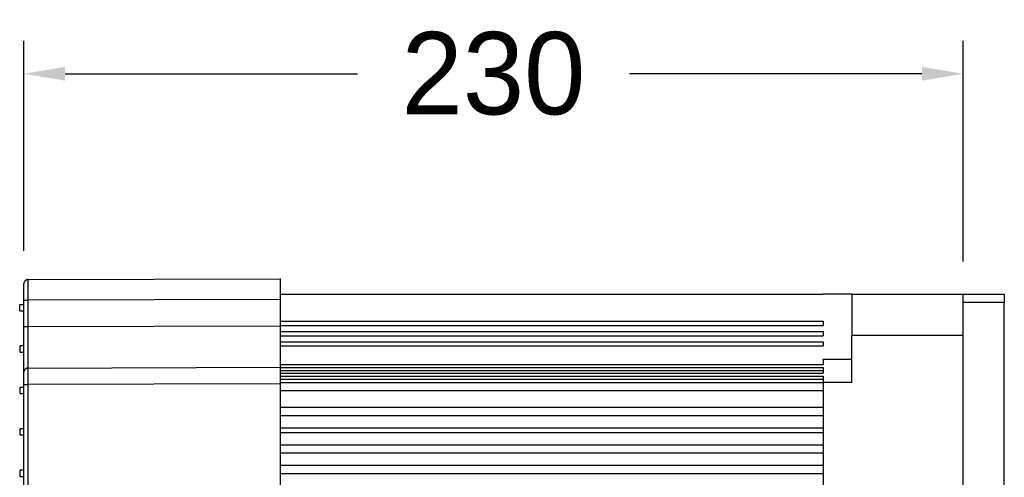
# Model space of a CAD drawing. Header units: millimetres. Extents: x 6909 to 9403, y -385 to 1379.
# Tile 120 of 142: x 8295 to 8534, y 1089 to 1201. Entities that reach past the tile are written whole.
import ezdxf

# ---------------------------------------------------------------- set-up
doc = ezdxf.new("R2010")
doc.units = ezdxf.units.MM
doc.dimstyles.get("Standard").update_dxf_attribs({"dimtxt": 20, "dimasz": 10, "dimexe": 8, "dimexo": 8, "dimgap": 8, "dimtad": 0, "dimtih": 1, "dimtoh": 1, "dimdsep": 46, "dimtxsty": 'Standard', "dimcen": 0.09, "dimadec": 0, "dimazin": 0, "dimtfac": 1, "dimtofl": 0, "dimtmove": 0, "dimatfit": 3, "dimfxl": 0, "dimtolj": 1, "dimtzin": 0, "dimarcsym": 0})

# ---------------------------------------------------------------- blocks, each defined once
blk = doc.blocks.new('*D11')
at = {"color": 0, "lineweight": -2}
for p, q in [((8296.33, 1144.47), (8296.33, 1195.42)), ((8524.31, 1141.88), (8524.31, 1195.42)), ((8306.33, 1187.42), (8377.32, 1187.42)), ((8514.31, 1187.42), (8443.32, 1187.42))]:
    blk.add_line(p, q, dxfattribs=at)
at = {"color": 0, "lineweight": 18}
for points in [[(8306.33, 1189.09), (8306.33, 1185.76), (8296.33, 1187.42)], [(8514.31, 1189.09), (8514.31, 1185.76), (8524.31, 1187.42)]]:
    blk.add_solid(points, dxfattribs=at)
at = {"layer": 'Defpoints', "color": 0, "lineweight": 18}
for p in [(8296.33, 1187.42), (8296.33, 1136.47), (8524.31, 1133.88)]:
    blk.add_point(p, dxfattribs=at)
at = {"color": 0, "lineweight": 18, "insert": (8410.32, 1187.42), "char_height": 20, "attachment_point": 5}
blk.add_mtext('\\A1;230', dxfattribs=at)

msp = doc.modelspace()

# ---------------------------------------------------------------- linework, layer by layer
for p, q in [((8297.334, 1137.47), (8358.542, 1137.684)), ((8358.542, 1137.684), (8358.542, 1132.659)), ((8296.333, 1132.445), (8296.333, 1136.465)), ((8358.542, 1133.883), (8490.307, 1133.883)), ((8497.307, 1133.885), (8490.307, 1133.885)), ((8497.307, 1133.885), (8497.307, 1123.885)), ((8497.307, 1133.885), (8524.307, 1133.885)), ((8524.307, 1131.875), (8524.307, 1133.885)), ((8524.307, 1133.885), (8534.307, 1133.885)), ((8534.307, 1133.885), (8534.307, 1131.875)), ((8295.328, 1131.403), (8296.333, 1131.403)), ((8295.328, 1129.895), (8295.328, 1131.403)), ((8296.333, 1126.037), (8296.333, 1132.445)), ((8296.333, 1132.445), (8297.334, 1132.445)), ((8358.542, 1132.659), (8297.334, 1132.445)), ((8297.334, 1132.445), (8297.334, 1126.037)), ((8358.542, 1132.659), (8358.542, 1126.251)), ((8524.307, 1079.74), (8524.307, 1131.875)), ((8534.307, 1131.875), (8524.307, 1131.875)), ((8534.307, 1079.74), (8534.307, 1131.875)), ((8295.328, 1129.895), (8296.333, 1129.895)), ((8296.333, 1114.982), (8296.333, 1126.037)), ((8296.333, 1126.037), (8297.334, 1126.037)), ((8297.334, 1126.037), (8358.542, 1126.251)), ((8358.542, 1127.357), (8490.307, 1127.357)), ((8358.542, 1126.357), (8490.307, 1126.357)), ((8358.542, 1126.251), (8358.542, 1116.201)), ((8490.307, 1127.357), (8490.307, 1126.357)), ((8358.542, 1124.847), (8490.307, 1124.847)), ((8358.542, 1123.847), (8490.307, 1123.847)), ((8490.307, 1124.847), (8490.307, 1123.847)), ((8524.307, 1123.885), (8497.307, 1123.885)), ((8497.307, 1112.507), (8497.307, 1123.885)), ((8296.333, 1121.353), (8295.328, 1121.353)), ((8295.328, 1121.353), (8295.328, 1119.845)), ((8358.542, 1122.347), (8490.307, 1122.347)), ((8358.542, 1121.347), (8490.307, 1121.347)), ((8490.307, 1122.347), (8490.307, 1121.347)), ((8295.328, 1119.845), (8296.333, 1119.845)), ((8297.334, 1115.987), (8358.542, 1116.201)), ((8358.542, 1116.835), (8490.307, 1116.835)), ((8358.542, 1116.823), (8490.307, 1116.823)), ((8358.542, 1116.201), (8358.542, 1112.181)), ((8358.542, 1116.133), (8490.307, 1116.133)), ((8490.307, 1118.177), (8490.307, 1116.823)), ((8490.307, 1118.177), (8497.307, 1118.177)), ((8490.307, 1116.133), (8490.307, 1114.718)), ((8296.333, 1111.967), (8296.333, 1114.982)), ((8358.542, 1115.425), (8490.307, 1115.425)), ((8358.542, 1114.718), (8490.307, 1114.718)), ((8358.542, 1113.995), (8490.307, 1113.995)), ((8490.307, 1113.995), (8490.307, 1112.507)), ((8296.333, 1111.303), (8295.328, 1111.303)), ((8295.328, 1111.303), (8295.328, 1109.795)), ((8296.333, 1111.967), (8297.334, 1111.967)), ((8296.333, 1029.922), (8296.333, 1111.967)), ((8358.542, 1112.181), (8297.334, 1111.967)), ((8297.334, 1111.967), (8297.334, 1029.922)), ((8358.542, 1113.287), (8490.307, 1113.287)), ((8358.542, 1112.507), (8490.307, 1112.507)), ((8358.542, 1112.181), (8358.542, 1058.169)), ((8490.307, 1112.507), (8490.307, 1029.26)), ((8497.307, 1112.507), (8490.307, 1112.507)), ((8295.328, 1109.795), (8296.333, 1109.795)), ((8358.542, 1110.507), (8490.307, 1110.507)), ((8358.542, 1106.507), (8490.307, 1106.507)), ((8358.542, 1104.507), (8490.307, 1104.507)), ((8296.333, 1101.253), (8295.328, 1101.253)), ((8295.328, 1101.253), (8295.328, 1099.745)), ((8295.328, 1099.745), (8296.333, 1099.745)), ((8358.542, 1101.507), (8490.307, 1101.507)), ((8358.542, 1100.383), (8490.307, 1100.383)), ((8358.542, 1097.383), (8490.307, 1097.383)), ((8358.542, 1095.383), (8490.307, 1095.383)), ((8358.542, 1092.383), (8490.307, 1092.383)), ((8296.333, 1091.203), (8295.328, 1091.203)), ((8295.328, 1091.203), (8295.328, 1089.695)), ((8358.542, 1090.383), (8490.307, 1090.383)), ((8295.328, 1089.695), (8296.333, 1089.695))]:
    msp.add_line(p, q)
for centre, start, end in [((8297.338, 1136.465), 158.69777, 180), ((8297.338, 1136.465), 90.2, 138.72987), ((8297.338, 1114.982), 158.61915, 180), ((8297.338, 1114.982), 90.2, 123.13555)]:
    msp.add_arc(centre, 1.005, start, end)
for points, knots in [([(8297.334, 1137.371), (8297.239, 1137.388), (8297.052, 1137.39), (8296.774, 1137.295), (8296.541, 1137.101), (8296.439, 1136.926), (8296.4, 1136.828)], [0, 0, 0, 0, 0.2442257, 0.4974427, 0.7522353, 1, 1, 1, 1]), ([(8297.333, 1137.376), (8297.333, 1137.376), (8297.333, 1137.373), (8297.333, 1137.368), (8297.333, 1137.36), (8297.333, 1137.352), (8297.333, 1137.344), (8297.333, 1137.336), (8297.333, 1137.328), (8297.333, 1137.319), (8297.333, 1137.31), (8297.333, 1137.301), (8297.333, 1137.291), (8297.333, 1137.282), (8297.333, 1137.272), (8297.333, 1137.261), (8297.333, 1137.251), (8297.333, 1137.24), (8297.333, 1137.229), (8297.333, 1137.218), (8297.333, 1137.206), (8297.333, 1137.194), (8297.333, 1137.182), (8297.333, 1137.17), (8297.333, 1137.158), (8297.333, 1137.145), (8297.333, 1137.132), (8297.333, 1137.119), (8297.333, 1137.105), (8297.333, 1137.091), (8297.333, 1137.077), (8297.333, 1137.063), (8297.333, 1137.049), (8297.333, 1137.034), (8297.333, 1137.019), (8297.333, 1137.004), (8297.333, 1136.989), (8297.333, 1136.973), (8297.333, 1136.957), (8297.333, 1136.941), (8297.333, 1136.924), (8297.333, 1136.908), (8297.333, 1136.891), (8297.333, 1136.874), (8297.333, 1136.857), (8297.333, 1136.839), (8297.333, 1136.821), (8297.333, 1136.803), (8297.333, 1136.785), (8297.333, 1136.767), (8297.333, 1136.748), (8297.333, 1136.729), (8297.333, 1136.71), (8297.333, 1136.691), (8297.332, 1136.671), (8297.332, 1136.651), (8297.332, 1136.631), (8297.332, 1136.611), (8297.332, 1136.59), (8297.332, 1136.57), (8297.332, 1136.549), (8297.332, 1136.528), (8297.332, 1136.507), (8297.332, 1136.485), (8297.332, 1136.463), (8297.332, 1136.441), (8297.332, 1136.419), (8297.332, 1136.397), (8297.332, 1136.374), (8297.332, 1136.351), (8297.332, 1136.328), (8297.332, 1136.305), (8297.332, 1136.282), (8297.332, 1136.258), (8297.332, 1136.234), (8297.332, 1136.21), (8297.332, 1136.186), (8297.332, 1136.162), (8297.332, 1136.137), (8297.332, 1136.113), (8297.332, 1136.088), (8297.332, 1136.062), (8297.332, 1136.037), (8297.332, 1136.012), (8297.332, 1135.986), (8297.332, 1135.96), (8297.332, 1135.934), (8297.332, 1135.908), (8297.332, 1135.881), (8297.332, 1135.854), (8297.332, 1135.828), (8297.332, 1135.801), (8297.332, 1135.774), (8297.332, 1135.746), (8297.332, 1135.719), (8297.332, 1135.691), (8297.332, 1135.663), (8297.332, 1135.635), (8297.332, 1135.607), (8297.332, 1135.579), (8297.332, 1135.55), (8297.332, 1135.521), (8297.332, 1135.492), (8297.332, 1135.463), (8297.332, 1135.434), (8297.332, 1135.405), (8297.332, 1135.376), (8297.332, 1135.346), (8297.332, 1135.316), (8297.332, 1135.286), (8297.332, 1135.256), (8297.332, 1135.226), (8297.332, 1135.196), (8297.332, 1135.165), (8297.333, 1135.134), (8297.333, 1135.104), (8297.333, 1135.073), (8297.333, 1135.042), (8297.333, 1135.01), (8297.333, 1134.979), (8297.333, 1134.947), (8297.333, 1134.916), (8297.333, 1134.884), (8297.333, 1134.852), (8297.333, 1134.82), (8297.333, 1134.788), (8297.333, 1134.756), (8297.333, 1134.724), (8297.333, 1134.691), (8297.333, 1134.658), (8297.333, 1134.626), (8297.333, 1134.593), (8297.333, 1134.56), (8297.333, 1134.527), (8297.333, 1134.494), (8297.333, 1134.461), (8297.333, 1134.427), (8297.333, 1134.394), (8297.333, 1134.36), (8297.333, 1134.326), (8297.333, 1134.293), (8297.333, 1134.259), (8297.333, 1134.225), (8297.333, 1134.191), (8297.333, 1134.157), (8297.333, 1134.122), (8297.333, 1134.088), (8297.333, 1134.054), (8297.333, 1134.019), (8297.333, 1133.984), (8297.333, 1133.95), (8297.333, 1133.915), (8297.333, 1133.88), (8297.333, 1133.845), (8297.333, 1133.81), (8297.333, 1133.775), (8297.333, 1133.74), (8297.333, 1133.705), (8297.333, 1133.67), (8297.333, 1133.634), (8297.333, 1133.599), (8297.333, 1133.564), (8297.333, 1133.528), (8297.333, 1133.493), (8297.333, 1133.457), (8297.333, 1133.421), (8297.333, 1133.386), (8297.334, 1133.35), (8297.334, 1133.314), (8297.334, 1133.278), (8297.334, 1133.242), (8297.334, 1133.206), (8297.334, 1133.17), (8297.334, 1133.134), (8297.334, 1133.098), (8297.334, 1133.062), (8297.334, 1133.026), (8297.334, 1132.99), (8297.334, 1132.954), (8297.334, 1132.918), (8297.334, 1132.881), (8297.334, 1132.845), (8297.334, 1132.809), (8297.334, 1132.773), (8297.334, 1132.736), (8297.334, 1132.7), (8297.334, 1132.664), (8297.334, 1132.627), (8297.334, 1132.591), (8297.334, 1132.555), (8297.334, 1132.518), (8297.334, 1132.482), (8297.334, 1132.458), (8297.334, 1132.445)], [0, 0, 0, 0, 0.0011037, 0.0063609, 0.0116181, 0.0168753, 0.0221325, 0.0273897, 0.0326469, 0.0379041, 0.0431613, 0.0484186, 0.0536758, 0.058933, 0.0641902, 0.0694474, 0.0747047, 0.0799619, 0.0852191, 0.0904763, 0.0957336, 0.1009908, 0.106248, 0.1115053, 0.1167625, 0.1220197, 0.127277, 0.1325342, 0.1377914, 0.1430487, 0.1483059, 0.1535632, 0.1588204, 0.1640776, 0.1693349, 0.1745921, 0.1798494, 0.1851066, 0.1903639, 0.1956211, 0.2008784, 0.2061357, 0.2113929, 0.2166502, 0.2219074, 0.2271647, 0.232422, 0.2376792, 0.2429365, 0.2481938, 0.253451, 0.2587083, 0.2639656, 0.2692229, 0.2744801, 0.2797374, 0.2849947, 0.290252, 0.2955093, 0.3007665, 0.3060238, 0.3112811, 0.3165384, 0.3217957, 0.327053, 0.3323103, 0.3375676, 0.3428249, 0.3480822, 0.3533395, 0.3585968, 0.3638541, 0.3691114, 0.3743687, 0.379626, 0.3848833, 0.3901406, 0.3953979, 0.4006552, 0.4059125, 0.4111698, 0.4164272, 0.4216845, 0.4269418, 0.4321991, 0.4374564, 0.4427138, 0.4479711, 0.4532284, 0.4584858, 0.4637431, 0.4690004, 0.4742578, 0.4795151, 0.4847724, 0.4900298, 0.4952871, 0.5005445, 0.5058018, 0.5110591, 0.5163165, 0.5215738, 0.5268312, 0.5320885, 0.5373459, 0.5426033, 0.5478606, 0.553118, 0.5583753, 0.5636327, 0.5688901, 0.5741474, 0.5794048, 0.5846622, 0.5899195, 0.5951769, 0.6004343, 0.6056917, 0.610949, 0.6162064, 0.6214638, 0.6267212, 0.6319786, 0.637236, 0.6424933, 0.6477507, 0.6530081, 0.6582655, 0.6635229, 0.6687803, 0.6740377, 0.6792951, 0.6845525, 0.6898099, 0.6950673, 0.7003247, 0.7055821, 0.7108396, 0.716097, 0.7213544, 0.7266118, 0.7318692, 0.7371266, 0.7423841, 0.7476415, 0.7528989, 0.7581563, 0.7634138, 0.7686712, 0.7739286, 0.7791861, 0.7844435, 0.7897009, 0.7949584, 0.8002158, 0.8054733, 0.8107307, 0.8159882, 0.8212456, 0.8265031, 0.8317605, 0.837018, 0.8422754, 0.8475329, 0.8527903, 0.8580478, 0.8633053, 0.8685627, 0.8738202, 0.8790777, 0.8843351, 0.8895926, 0.8948501, 0.9001076, 0.905365, 0.9106225, 0.91588, 0.9211375, 0.926395, 0.9316525, 0.93691, 0.9421675, 0.9474249, 0.9526824, 0.9579399, 0.9631974, 0.9684549, 0.9737124, 0.97897, 0.9842275, 0.989485, 0.9947425, 1, 1, 1, 1]), ([(8297.334, 1137.47), (8297.334, 1137.47), (8297.334, 1137.47), (8297.334, 1137.47), (8297.334, 1137.469), (8297.334, 1137.468), (8297.334, 1137.467), (8297.334, 1137.466), (8297.334, 1137.464), (8297.334, 1137.462), (8297.334, 1137.46), (8297.334, 1137.457), (8297.334, 1137.455), (8297.334, 1137.452), (8297.334, 1137.448), (8297.334, 1137.445), (8297.334, 1137.441), (8297.334, 1137.437), (8297.334, 1137.432), (8297.334, 1137.428), (8297.334, 1137.423), (8297.334, 1137.418), (8297.334, 1137.413), (8297.334, 1137.407), (8297.334, 1137.401), (8297.334, 1137.395), (8297.334, 1137.388), (8297.333, 1137.382), (8297.333, 1137.378), (8297.333, 1137.376)], [0, 0, 0, 0, 0.0373272, 0.0746545, 0.1119817, 0.149309, 0.1866363, 0.2239636, 0.2612909, 0.2986182, 0.3359455, 0.3732728, 0.4106001, 0.4479275, 0.4852548, 0.5225822, 0.5599095, 0.5972369, 0.6345643, 0.6718917, 0.7092191, 0.7465465, 0.7838739, 0.8212013, 0.8585288, 0.8958562, 0.9331837, 0.9705111, 1, 1, 1, 1]), ([(8297.334, 1126.037), (8297.334, 1125.709), (8297.334, 1125.38), (8297.334, 1124.725), (8297.334, 1124.399), (8297.334, 1123.754), (8297.334, 1123.435), (8297.334, 1122.805), (8297.334, 1122.495), (8297.334, 1121.888), (8297.334, 1121.59), (8297.334, 1121.01), (8297.334, 1120.727), (8297.334, 1120.181), (8297.334, 1119.652), (8297.334, 1118.92), (8297.334, 1118.256), (8297.334, 1117.864), (8297.334, 1117.498), (8297.334, 1117.329), (8297.334, 1117.019), (8297.334, 1116.878), (8297.334, 1116.627), (8297.334, 1116.516), (8297.334, 1116.325), (8297.334, 1116.245), (8297.334, 1116.116), (8297.334, 1116.068), (8297.334, 1116.004), (8297.334, 1115.987), (8297.334, 1115.987)], [0, 0, 0, 0, 0.0625, 0.0625, 0.125, 0.125, 0.1875, 0.1875, 0.25, 0.25, 0.3125, 0.3125, 0.375, 0.375, 0.4375, 0.5, 0.5625, 0.625, 0.625, 0.6875, 0.6875, 0.75, 0.75, 0.8125, 0.8125, 0.875, 0.875, 0.9375, 0.9375, 1, 1, 1, 1]), ([(8297.334, 1115.908), (8297.239, 1115.921), (8297.051, 1115.918), (8296.774, 1115.816), (8296.541, 1115.619), (8296.439, 1115.443), (8296.4, 1115.345)], [0, 0, 0, 0, 0.2422467, 0.4954451, 0.751265, 1, 1, 1, 1]), ([(8297.333, 1115.912), (8297.333, 1115.911), (8297.333, 1115.909), (8297.333, 1115.904), (8297.333, 1115.897), (8297.333, 1115.891), (8297.333, 1115.884), (8297.333, 1115.876), (8297.333, 1115.869), (8297.333, 1115.861), (8297.333, 1115.853), (8297.333, 1115.845), (8297.333, 1115.837), (8297.333, 1115.828), (8297.333, 1115.819), (8297.333, 1115.81), (8297.333, 1115.8), (8297.333, 1115.791), (8297.333, 1115.781), (8297.333, 1115.771), (8297.333, 1115.76), (8297.333, 1115.75), (8297.333, 1115.739), (8297.333, 1115.728), (8297.333, 1115.717), (8297.333, 1115.705), (8297.333, 1115.693), (8297.333, 1115.681), (8297.333, 1115.669), (8297.333, 1115.657), (8297.333, 1115.644), (8297.333, 1115.631), (8297.333, 1115.618), (8297.333, 1115.605), (8297.333, 1115.591), (8297.333, 1115.578), (8297.333, 1115.564), (8297.333, 1115.549), (8297.333, 1115.535), (8297.333, 1115.52), (8297.333, 1115.505), (8297.333, 1115.49), (8297.333, 1115.475), (8297.333, 1115.459), (8297.333, 1115.444), (8297.333, 1115.428), (8297.333, 1115.411), (8297.333, 1115.395), (8297.333, 1115.378), (8297.333, 1115.362), (8297.333, 1115.345), (8297.333, 1115.327), (8297.333, 1115.31), (8297.333, 1115.292), (8297.333, 1115.274), (8297.333, 1115.256), (8297.333, 1115.238), (8297.332, 1115.22), (8297.332, 1115.201), (8297.332, 1115.182), (8297.332, 1115.163), (8297.332, 1115.144), (8297.332, 1115.124), (8297.332, 1115.105), (8297.332, 1115.085), (8297.332, 1115.065), (8297.332, 1115.045), (8297.332, 1115.024), (8297.332, 1115.004), (8297.332, 1114.983), (8297.332, 1114.962), (8297.332, 1114.941), (8297.332, 1114.919), (8297.332, 1114.898), (8297.332, 1114.876), (8297.332, 1114.854), (8297.332, 1114.832), (8297.332, 1114.81), (8297.332, 1114.788), (8297.332, 1114.765), (8297.332, 1114.742), (8297.332, 1114.719), (8297.332, 1114.696), (8297.332, 1114.673), (8297.332, 1114.65), (8297.332, 1114.626), (8297.332, 1114.602), (8297.332, 1114.578), (8297.332, 1114.554), (8297.332, 1114.53), (8297.332, 1114.506), (8297.332, 1114.481), (8297.332, 1114.456), (8297.332, 1114.431), (8297.332, 1114.406), (8297.332, 1114.381), (8297.332, 1114.356), (8297.332, 1114.33), (8297.333, 1114.305), (8297.333, 1114.279), (8297.333, 1114.253), (8297.333, 1114.227), (8297.333, 1114.201), (8297.333, 1114.175), (8297.333, 1114.148), (8297.333, 1114.121), (8297.333, 1114.095), (8297.333, 1114.068), (8297.333, 1114.041), (8297.333, 1114.014), (8297.333, 1113.987), (8297.333, 1113.959), (8297.333, 1113.932), (8297.333, 1113.904), (8297.333, 1113.876), (8297.333, 1113.849), (8297.333, 1113.821), (8297.333, 1113.793), (8297.333, 1113.764), (8297.333, 1113.736), (8297.333, 1113.708), (8297.333, 1113.679), (8297.333, 1113.65), (8297.333, 1113.622), (8297.333, 1113.593), (8297.333, 1113.564), (8297.333, 1113.535), (8297.333, 1113.506), (8297.333, 1113.477), (8297.333, 1113.447), (8297.333, 1113.418), (8297.333, 1113.388), (8297.333, 1113.359), (8297.333, 1113.329), (8297.333, 1113.299), (8297.333, 1113.27), (8297.333, 1113.24), (8297.333, 1113.21), (8297.333, 1113.18), (8297.333, 1113.15), (8297.333, 1113.119), (8297.333, 1113.089), (8297.333, 1113.059), (8297.333, 1113.028), (8297.333, 1112.998), (8297.333, 1112.967), (8297.333, 1112.937), (8297.333, 1112.906), (8297.333, 1112.875), (8297.333, 1112.844), (8297.333, 1112.814), (8297.333, 1112.783), (8297.333, 1112.752), (8297.334, 1112.721), (8297.334, 1112.69), (8297.334, 1112.659), (8297.334, 1112.627), (8297.334, 1112.596), (8297.334, 1112.565), (8297.334, 1112.534), (8297.334, 1112.503), (8297.334, 1112.471), (8297.334, 1112.44), (8297.334, 1112.409), (8297.334, 1112.377), (8297.334, 1112.346), (8297.334, 1112.314), (8297.334, 1112.283), (8297.334, 1112.251), (8297.334, 1112.22), (8297.334, 1112.188), (8297.334, 1112.157), (8297.334, 1112.125), (8297.334, 1112.094), (8297.334, 1112.062), (8297.334, 1112.031), (8297.334, 1111.999), (8297.334, 1111.978), (8297.334, 1111.967)], [0, 0, 0, 0, 0.0013373, 0.0070439, 0.0127506, 0.0184572, 0.0241639, 0.0298705, 0.0355772, 0.0412838, 0.0469905, 0.0526971, 0.0584038, 0.0641104, 0.0698171, 0.0755237, 0.0812304, 0.086937, 0.0926436, 0.0983503, 0.1040569, 0.1097636, 0.1154702, 0.1211769, 0.1268835, 0.1325902, 0.1382968, 0.1440034, 0.1497101, 0.1554167, 0.1611234, 0.16683, 0.1725367, 0.1782433, 0.1839499, 0.1896566, 0.1953632, 0.2010699, 0.2067765, 0.2124832, 0.2181898, 0.2238964, 0.2296031, 0.2353097, 0.2410164, 0.246723, 0.2524296, 0.2581363, 0.2638429, 0.2695496, 0.2752562, 0.2809628, 0.2866695, 0.2923761, 0.2980828, 0.3037894, 0.309496, 0.3152027, 0.3209093, 0.326616, 0.3323226, 0.3380292, 0.3437359, 0.3494425, 0.3551492, 0.3608558, 0.3665624, 0.3722691, 0.3779757, 0.3836824, 0.389389, 0.3950956, 0.4008023, 0.4065089, 0.4122156, 0.4179222, 0.4236288, 0.4293355, 0.4350421, 0.4407487, 0.4464554, 0.452162, 0.4578687, 0.4635753, 0.4692819, 0.4749886, 0.4806952, 0.4864019, 0.4921085, 0.4978151, 0.5035218, 0.5092284, 0.5149351, 0.5206417, 0.5263483, 0.532055, 0.5377616, 0.5434682, 0.5491749, 0.5548815, 0.5605882, 0.5662948, 0.5720014, 0.5777081, 0.5834147, 0.5891214, 0.594828, 0.6005347, 0.6062413, 0.6119479, 0.6176546, 0.6233612, 0.6290679, 0.6347745, 0.6404811, 0.6461878, 0.6518944, 0.6576011, 0.6633077, 0.6690143, 0.674721, 0.6804276, 0.6861343, 0.6918409, 0.6975476, 0.7032542, 0.7089608, 0.7146675, 0.7203741, 0.7260808, 0.7317874, 0.7374941, 0.7432007, 0.7489074, 0.754614, 0.7603206, 0.7660273, 0.7717339, 0.7774406, 0.7831472, 0.7888539, 0.7945605, 0.8002672, 0.8059738, 0.8116805, 0.8173871, 0.8230938, 0.8288004, 0.8345071, 0.8402137, 0.8459204, 0.851627, 0.8573337, 0.8630403, 0.868747, 0.8744536, 0.8801603, 0.8858669, 0.8915736, 0.8972802, 0.9029869, 0.9086935, 0.9144002, 0.9201068, 0.9258135, 0.9315201, 0.9372268, 0.9429334, 0.9486401, 0.9543467, 0.9600534, 0.9657601, 0.9714667, 0.9771734, 0.98288, 0.9885867, 0.9942933, 1, 1, 1, 1]), ([(8297.334, 1115.987), (8297.334, 1115.987), (8297.334, 1115.987), (8297.334, 1115.987), (8297.334, 1115.986), (8297.334, 1115.985), (8297.334, 1115.984), (8297.334, 1115.983), (8297.334, 1115.981), (8297.334, 1115.98), (8297.334, 1115.977), (8297.334, 1115.975), (8297.334, 1115.972), (8297.334, 1115.97), (8297.334, 1115.967), (8297.334, 1115.963), (8297.334, 1115.96), (8297.334, 1115.956), (8297.334, 1115.952), (8297.334, 1115.947), (8297.334, 1115.943), (8297.334, 1115.938), (8297.334, 1115.933), (8297.334, 1115.928), (8297.334, 1115.922), (8297.334, 1115.917), (8297.333, 1115.913), (8297.333, 1115.912)], [0, 0, 0, 0, 0.0403786, 0.0807571, 0.1211357, 0.1615142, 0.2018927, 0.2422713, 0.2826498, 0.3230284, 0.3634069, 0.4037854, 0.444164, 0.4845425, 0.524921, 0.5652995, 0.605678, 0.6460566, 0.6864351, 0.7268136, 0.7671921, 0.8075706, 0.8479491, 0.8883276, 0.9287061, 0.9690846, 1, 1, 1, 1])]:
    msp.add_open_spline(points, degree=3, knots=knots)

# ---------------------------------------------------------------- dimensions: what is measured, and where the dimension line sits
at = {"lineweight": 18}
dim = msp.add_linear_dim(base=(8296.333, 1187.424), p1=(8524.307, 1133.885), p2=(8296.333, 1136.465), text='230', dimstyle='Standard', dxfattribs=at)
dim.commit()
dim.dimension.update_dxf_attribs({"geometry": '*D11', "text_midpoint": (8410.32, 1187.424)})

doc.saveas('drawing.dxf')
